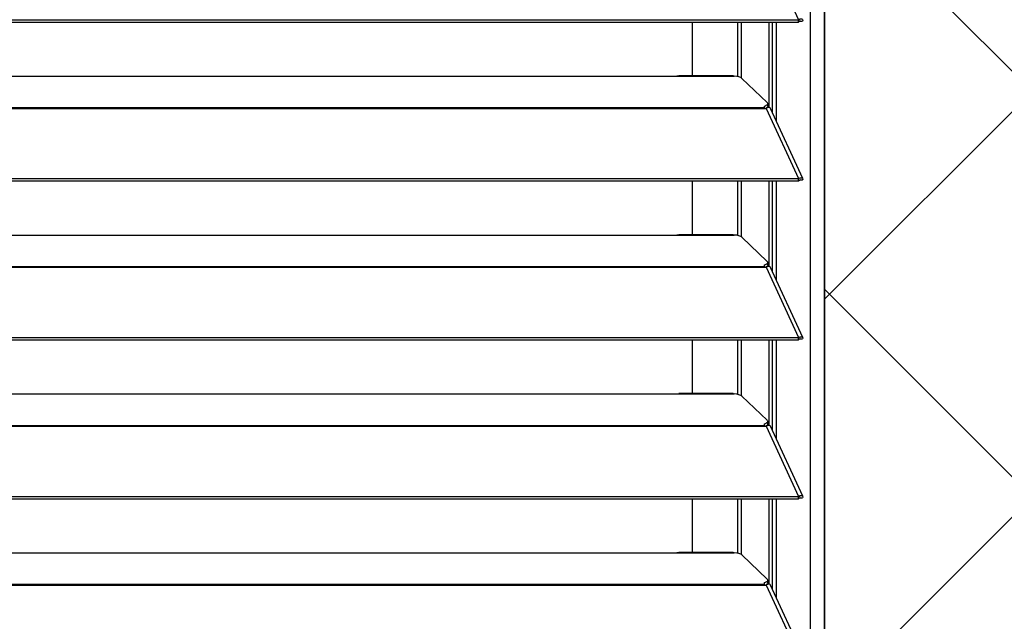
# Model space of a CAD drawing. Header units: millimetres. Extents: x 0 to 39025, y -31299 to 8400.
# Tile 125 of 256: x 16349 to 16622, y -24332 to -24166. Entities that reach past the tile are written whole.
import ezdxf

# ---------------------------------------------------------------- set-up
doc = ezdxf.new("R2010")
doc.units = ezdxf.units.MM
for name, color, linetype in [('ODMIKI funkcionalni', 253, 'Continuous'), ('ODMIKI varnostni', 252, 'Continuous'), ('SREDNJICE_IN_TOCKE', 252, 'Continuous')]:
    doc.layers.add(name, color=color, linetype=linetype)

# ---------------------------------------------------------------- blocks, each defined once
blk = doc.blocks.new('*U59')
at = {"lineweight": 25}
for points in [[(1146.1, 17.6), (1146.1, 17.6), (1146.1, 1243.27), (1146.1, 1243.27)], [(1150, 17.6), (1150, 17.6), (1150, 1242.58), (1150, 1242.58)], [(1133.89, 1140.18), (1133.89, 1140.18), (1142.81, 1120.75), (1142.81, 1120.75)], [(7.21, 1120.75), (7.21, 1120.75), (1142.79, 1120.75), (1142.79, 1120.75)], [(7.21, 1120.1), (7.21, 1120.1), (1142.79, 1120.1), (1142.79, 1120.1)], [(1113.49, 1105.21), (1113.49, 1105.21), (1113.49, 1120.1), (1113.49, 1120.1)], [(1126.04, 1104.98), (1126.04, 1104.98), (1126.04, 1120.1), (1126.04, 1120.1)], [(1126.99, 1104.63), (1126.99, 1104.63), (1126.99, 1120.1), (1126.99, 1120.1)], [(1134.67, 1096.4), (1134.67, 1096.4), (1134.67, 1120.1), (1134.67, 1120.1)], [(1135.61, 1094.97), (1135.61, 1094.97), (1135.61, 1120.1), (1135.61, 1120.1)], [(1136.71, 1092.59), (1136.71, 1092.59), (1136.71, 1120.1), (1136.71, 1120.1)], [(1142.81, 1120.75), (1142.81, 1120.75), (1142.79, 1120.75), (1142.79, 1120.75)], [(1142.79, 1120.1), (1142.79, 1120.1), (1142.79, 1120.75), (1142.79, 1120.75)], [(1142.81, 1120.1), (1142.81, 1120.1), (1142.79, 1120.1), (1142.79, 1120.1)], [(1142.81, 1120.1), (1142.81, 1120.1), (1142.81, 1120.75), (1142.81, 1120.75)], [(1143.19, 1120.41), (1143.19, 1120.41), (1143.13, 1120.38), (1143.13, 1120.38)], [(1143.13, 1120.38), (1143.13, 1120.38), (1143.89, 1120.38), (1143.89, 1120.38)], [(840, 1105.13), (840, 1105.13), (1108, 1105.13), (1108, 1105.13)], [(1108, 1105.13), (1108, 1105.13), (1125, 1105.13), (1125, 1105.13)], [(1124.76, 1105.21), (1124.76, 1105.21), (1109.66, 1105.21), (1109.66, 1105.21)], [(1127.16, 1104.51), (1127.16, 1104.51), (1134.16, 1097.83), (1134.16, 1097.83)], [(16.21, 1096.42), (16.21, 1096.42), (1133.33, 1096.42), (1133.33, 1096.42)], [(16.21, 1096.2), (16.21, 1096.2), (1133.33, 1096.2), (1133.33, 1096.2)], [(1133.33, 1096.86), (1133.33, 1096.86), (1133.33, 1096.42), (1133.33, 1096.42)], [(1133.33, 1096.2), (1133.33, 1096.2), (1133.89, 1096.2), (1133.89, 1096.2)], [(1133.81, 1096.2), (1133.81, 1096.2), (1133.77, 1096.25), (1133.77, 1096.25)], [(1133.89, 1096.2), (1133.89, 1096.2), (1142.81, 1076.78), (1142.81, 1076.78)], [(1133.89, 1096.2), (1133.89, 1096.2), (1133.89, 1096.2), (1133.89, 1096.2)], [(1133.89, 1096.2), (1133.89, 1096.2), (1133.89, 1096.2), (1133.89, 1096.2)], [(1134.39, 1096.37), (1134.39, 1096.37), (1134.22, 1096.55), (1134.22, 1096.55)], [(1134.3, 1096.78), (1134.3, 1096.78), (1134.3, 1097.54), (1134.3, 1097.54)], [(1143.96, 1076.8), (1143.96, 1076.8), (1135.06, 1096.19), (1135.06, 1096.19)], [(7.21, 1076.77), (7.21, 1076.77), (1142.79, 1076.77), (1142.79, 1076.77)], [(7.21, 1076.12), (7.21, 1076.12), (1142.79, 1076.12), (1142.79, 1076.12)], [(1113.49, 1061.24), (1113.49, 1061.24), (1113.49, 1076.12), (1113.49, 1076.12)], [(1126.04, 1061.01), (1126.04, 1061.01), (1126.04, 1076.12), (1126.04, 1076.12)], [(1126.99, 1060.65), (1126.99, 1060.65), (1126.99, 1076.12), (1126.99, 1076.12)], [(1134.67, 1052.43), (1134.67, 1052.43), (1134.67, 1076.12), (1134.67, 1076.12)], [(1135.61, 1051), (1135.61, 1051), (1135.61, 1076.12), (1135.61, 1076.12)], [(1136.71, 1048.61), (1136.71, 1048.61), (1136.71, 1076.12), (1136.71, 1076.12)], [(1142.81, 1076.78), (1142.81, 1076.78), (1142.79, 1076.77), (1142.79, 1076.77)], [(1142.79, 1076.12), (1142.79, 1076.12), (1142.79, 1076.77), (1142.79, 1076.77)], [(1142.81, 1076.12), (1142.81, 1076.12), (1142.79, 1076.12), (1142.79, 1076.12)], [(1142.81, 1076.12), (1142.81, 1076.12), (1142.81, 1076.78), (1142.81, 1076.78)], [(1143.19, 1076.43), (1143.19, 1076.43), (1143.13, 1076.41), (1143.13, 1076.41)], [(1143.13, 1076.41), (1143.13, 1076.41), (1143.89, 1076.4), (1143.89, 1076.4)], [(840, 1061.16), (840, 1061.16), (1108, 1061.16), (1108, 1061.16)], [(1108, 1061.16), (1108, 1061.16), (1125, 1061.16), (1125, 1061.16)], [(1124.76, 1061.24), (1124.76, 1061.24), (1109.66, 1061.24), (1109.66, 1061.24)], [(1127.16, 1060.54), (1127.16, 1060.54), (1134.16, 1053.86), (1134.16, 1053.86)], [(16.21, 1052.45), (16.21, 1052.45), (1133.33, 1052.45), (1133.33, 1052.45)], [(16.21, 1052.23), (16.21, 1052.23), (1133.33, 1052.23), (1133.33, 1052.23)], [(1133.33, 1052.88), (1133.33, 1052.88), (1133.33, 1052.45), (1133.33, 1052.45)], [(1133.33, 1052.23), (1133.33, 1052.23), (1133.89, 1052.23), (1133.89, 1052.23)], [(1133.81, 1052.23), (1133.81, 1052.23), (1133.77, 1052.27), (1133.77, 1052.27)], [(1133.89, 1052.24), (1133.89, 1052.24), (1133.89, 1052.23), (1133.89, 1052.23)], [(1133.89, 1052.23), (1133.89, 1052.23), (1133.89, 1052.24), (1133.89, 1052.24)], [(1133.89, 1052.23), (1133.89, 1052.23), (1142.81, 1032.8), (1142.81, 1032.8)], [(1134.39, 1052.4), (1134.39, 1052.4), (1134.22, 1052.58), (1134.22, 1052.58)], [(1134.3, 1052.8), (1134.3, 1052.8), (1134.3, 1053.57), (1134.3, 1053.57)], [(1143.96, 1032.83), (1143.96, 1032.83), (1135.06, 1052.21), (1135.06, 1052.21)], [(7.21, 1032.8), (7.21, 1032.8), (1142.79, 1032.8), (1142.79, 1032.8)], [(1142.81, 1032.8), (1142.81, 1032.8), (1142.79, 1032.8), (1142.79, 1032.8)], [(1142.79, 1032.14), (1142.79, 1032.14), (1142.79, 1032.8), (1142.79, 1032.8)], [(1142.81, 1032.15), (1142.81, 1032.15), (1142.81, 1032.8), (1142.81, 1032.8)], [(1143.19, 1032.46), (1143.19, 1032.46), (1143.13, 1032.44), (1143.13, 1032.44)], [(1143.13, 1032.44), (1143.13, 1032.44), (1143.89, 1032.43), (1143.89, 1032.43)], [(7.21, 1032.14), (7.21, 1032.14), (1142.79, 1032.14), (1142.79, 1032.14)], [(1113.49, 1017.27), (1113.49, 1017.27), (1113.49, 1032.14), (1113.49, 1032.14)], [(1126.04, 1017.03), (1126.04, 1017.03), (1126.04, 1032.14), (1126.04, 1032.14)], [(1126.99, 1016.68), (1126.99, 1016.68), (1126.99, 1032.14), (1126.99, 1032.14)], [(1134.67, 1008.46), (1134.67, 1008.46), (1134.67, 1032.14), (1134.67, 1032.14)], [(1135.61, 1007.03), (1135.61, 1007.03), (1135.61, 1032.14), (1135.61, 1032.14)], [(1136.71, 1004.64), (1136.71, 1004.64), (1136.71, 1032.14), (1136.71, 1032.14)], [(1142.81, 1032.15), (1142.81, 1032.15), (1142.79, 1032.14), (1142.79, 1032.14)], [(840, 1017.19), (840, 1017.19), (1108, 1017.19), (1108, 1017.19)], [(1108, 1017.19), (1108, 1017.19), (1125, 1017.19), (1125, 1017.19)], [(1124.76, 1017.27), (1124.76, 1017.27), (1109.66, 1017.27), (1109.66, 1017.27)], [(1127.16, 1016.56), (1127.16, 1016.56), (1134.16, 1009.88), (1134.16, 1009.88)], [(16.21, 1008.47), (16.21, 1008.47), (1133.33, 1008.47), (1133.33, 1008.47)], [(16.21, 1008.25), (16.21, 1008.25), (1133.33, 1008.25), (1133.33, 1008.25)], [(1133.33, 1008.91), (1133.33, 1008.91), (1133.33, 1008.47), (1133.33, 1008.47)], [(1133.33, 1008.25), (1133.33, 1008.25), (1133.89, 1008.25), (1133.89, 1008.25)], [(1133.81, 1008.25), (1133.81, 1008.25), (1133.77, 1008.3), (1133.77, 1008.3)], [(1133.89, 1008.26), (1133.89, 1008.26), (1133.89, 1008.25), (1133.89, 1008.25)], [(1133.89, 1008.25), (1133.89, 1008.25), (1133.89, 1008.26), (1133.89, 1008.26)], [(1133.89, 1008.25), (1133.89, 1008.25), (1142.81, 988.83), (1142.81, 988.83)], [(1134.39, 1008.43), (1134.39, 1008.43), (1134.22, 1008.6), (1134.22, 1008.6)], [(1134.3, 1008.83), (1134.3, 1008.83), (1134.3, 1009.59), (1134.3, 1009.59)], [(1143.96, 988.85), (1143.96, 988.85), (1135.06, 1008.24), (1135.06, 1008.24)], [(7.21, 988.83), (7.21, 988.83), (1142.79, 988.83), (1142.79, 988.83)], [(1142.81, 988.83), (1142.81, 988.83), (1142.79, 988.83), (1142.79, 988.83)], [(1142.79, 988.17), (1142.79, 988.17), (1142.79, 988.83), (1142.79, 988.83)], [(1142.81, 988.18), (1142.81, 988.18), (1142.81, 988.83), (1142.81, 988.83)], [(7.21, 988.17), (7.21, 988.17), (1142.79, 988.17), (1142.79, 988.17)], [(1113.49, 973.29), (1113.49, 973.29), (1113.49, 988.17), (1113.49, 988.17)], [(1126.04, 973.06), (1126.04, 973.06), (1126.04, 988.17), (1126.04, 988.17)], [(1126.99, 972.71), (1126.99, 972.71), (1126.99, 988.17), (1126.99, 988.17)], [(1134.67, 964.48), (1134.67, 964.48), (1134.67, 988.17), (1134.67, 988.17)], [(1135.61, 963.05), (1135.61, 963.05), (1135.61, 988.17), (1135.61, 988.17)], [(1136.71, 960.66), (1136.71, 960.66), (1136.71, 988.17), (1136.71, 988.17)], [(1142.81, 988.18), (1142.81, 988.18), (1142.79, 988.17), (1142.79, 988.17)], [(1143.19, 988.48), (1143.19, 988.48), (1143.13, 988.46), (1143.13, 988.46)], [(1143.13, 988.46), (1143.13, 988.46), (1143.89, 988.46), (1143.89, 988.46)], [(840, 973.21), (840, 973.21), (1108, 973.21), (1108, 973.21)], [(1108, 973.21), (1108, 973.21), (1125, 973.21), (1125, 973.21)], [(1124.76, 973.29), (1124.76, 973.29), (1109.66, 973.29), (1109.66, 973.29)], [(1127.16, 972.6), (1127.16, 972.6), (1134.16, 965.91), (1134.16, 965.91)], [(16.21, 964.5), (16.21, 964.5), (1133.33, 964.5), (1133.33, 964.5)], [(16.21, 964.28), (16.21, 964.28), (1133.33, 964.28), (1133.33, 964.28)], [(1133.33, 964.94), (1133.33, 964.94), (1133.33, 964.5), (1133.33, 964.5)], [(1133.33, 964.28), (1133.33, 964.28), (1133.89, 964.28), (1133.89, 964.28)], [(1133.81, 964.28), (1133.81, 964.28), (1133.77, 964.33), (1133.77, 964.33)], [(1133.89, 964.28), (1133.89, 964.28), (1142.81, 944.85), (1142.81, 944.85)], [(1133.89, 964.28), (1133.89, 964.28), (1133.89, 964.28), (1133.89, 964.28)], [(1133.89, 964.28), (1133.89, 964.28), (1133.89, 964.28), (1133.89, 964.28)], [(1134.39, 964.46), (1134.39, 964.46), (1134.22, 964.63), (1134.22, 964.63)], [(1134.3, 964.86), (1134.3, 964.86), (1134.3, 965.62), (1134.3, 965.62)], [(1143.96, 944.87), (1143.96, 944.87), (1135.06, 964.26), (1135.06, 964.26)]]:
    blk.add_open_spline(points, degree=3, dxfattribs=at)
for points, knots in [([(1142.81, 1120.75), (1142.81, 1120.75), (1143.3, 1120.95), (1143.3, 1120.95), (1143.3, 1120.95), (1143.71, 1120.96), (1143.71, 1120.96), (1143.71, 1120.96), (1143.95, 1120.8), (1143.95, 1120.8), (1143.95, 1120.8), (1143.97, 1120.53), (1143.97, 1120.53), (1143.97, 1120.53), (1143.89, 1120.38), (1143.89, 1120.38)], [0, 0, 0, 0, 1, 1, 1, 2, 2, 2, 3, 3, 3, 4, 4, 4, 5, 5, 5, 5]), ([(1142.81, 1120.1), (1142.81, 1120.1), (1143.06, 1120.35), (1143.06, 1120.35), (1143.06, 1120.35), (1143.22, 1120.44), (1143.22, 1120.44), (1143.22, 1120.44), (1143.21, 1120.43), (1143.21, 1120.43)], [0, 0, 0, 0, 1, 1, 1, 2, 2, 2, 3, 3, 3, 3]), ([(1108, 1105.13), (1108, 1105.13), (1109.12, 1105.19), (1109.12, 1105.19), (1109.12, 1105.19), (1109.66, 1105.19), (1109.66, 1105.19)], [0, 0, 0, 0, 1, 1, 1, 2, 2, 2, 2]), ([(1124.76, 1105.19), (1124.76, 1105.19), (1124.88, 1105.2), (1124.88, 1105.2), (1124.88, 1105.2), (1124.96, 1105.16), (1124.96, 1105.16), (1124.96, 1105.16), (1125, 1105.13), (1125, 1105.13)], [0, 0, 0, 0, 1, 1, 1, 2, 2, 2, 3, 3, 3, 3]), ([(1127.16, 1104.51), (1127.16, 1104.51), (1126.84, 1104.73), (1126.84, 1104.73), (1126.84, 1104.73), (1126.34, 1104.91), (1126.34, 1104.91), (1126.34, 1104.91), (1125.71, 1105.05), (1125.71, 1105.05), (1125.71, 1105.05), (1125, 1105.13), (1125, 1105.13)], [0, 0, 0, 0, 1, 1, 1, 2, 2, 2, 3, 3, 3, 4, 4, 4, 4]), ([(1133.33, 1096.86), (1133.33, 1096.86), (1133.63, 1096.96), (1133.63, 1096.96), (1133.63, 1096.96), (1133.88, 1097.06), (1133.88, 1097.06), (1133.88, 1097.06), (1134.07, 1097.18), (1134.07, 1097.18), (1134.07, 1097.18), (1134.21, 1097.3), (1134.21, 1097.3), (1134.21, 1097.3), (1134.29, 1097.44), (1134.29, 1097.44), (1134.29, 1097.44), (1134.3, 1097.57), (1134.3, 1097.57), (1134.3, 1097.57), (1134.26, 1097.7), (1134.26, 1097.7), (1134.26, 1097.7), (1134.16, 1097.83), (1134.16, 1097.83)], [0, 0, 0, 0, 1, 1, 1, 2, 2, 2, 3, 3, 3, 4, 4, 4, 5, 5, 5, 6, 6, 6, 7, 7, 7, 8, 8, 8, 8]), ([(1133.33, 1096.42), (1133.33, 1096.42), (1133.33, 1096.4), (1133.33, 1096.4), (1133.33, 1096.4), (1133.33, 1096.38), (1133.33, 1096.38), (1133.33, 1096.38), (1133.33, 1096.36), (1133.33, 1096.36), (1133.33, 1096.36), (1133.33, 1096.33), (1133.33, 1096.33), (1133.33, 1096.33), (1133.33, 1096.3), (1133.33, 1096.3), (1133.33, 1096.3), (1133.33, 1096.27), (1133.33, 1096.27), (1133.33, 1096.27), (1133.33, 1096.24), (1133.33, 1096.24), (1133.33, 1096.24), (1133.33, 1096.2), (1133.33, 1096.2)], [0, 0, 0, 0, 1, 1, 1, 2, 2, 2, 3, 3, 3, 4, 4, 4, 5, 5, 5, 6, 6, 6, 7, 7, 7, 8, 8, 8, 8]), ([(1134.3, 1096.78), (1134.3, 1096.78), (1134.29, 1096.67), (1134.29, 1096.67), (1134.29, 1096.67), (1134.21, 1096.54), (1134.21, 1096.54), (1134.21, 1096.54), (1134.07, 1096.42), (1134.07, 1096.42), (1134.07, 1096.42), (1133.88, 1096.3), (1133.88, 1096.3), (1133.88, 1096.3), (1133.67, 1096.2), (1133.67, 1096.2)], [0, 0, 0, 0, 1, 1, 1, 2, 2, 2, 3, 3, 3, 4, 4, 4, 5, 5, 5, 5]), ([(1135.04, 1096.18), (1135.04, 1096.18), (1134.95, 1096.32), (1134.95, 1096.32), (1134.95, 1096.32), (1134.62, 1096.42), (1134.62, 1096.42), (1134.62, 1096.42), (1134.17, 1096.33), (1134.17, 1096.33), (1134.17, 1096.33), (1133.89, 1096.2), (1133.89, 1096.2)], [0, 0, 0, 0, 1, 1, 1, 2, 2, 2, 3, 3, 3, 4, 4, 4, 4]), ([(1142.81, 1076.78), (1142.81, 1076.78), (1143.3, 1076.98), (1143.3, 1076.98), (1143.3, 1076.98), (1143.71, 1076.99), (1143.71, 1076.99), (1143.71, 1076.99), (1143.95, 1076.82), (1143.95, 1076.82), (1143.95, 1076.82), (1143.97, 1076.55), (1143.97, 1076.55), (1143.97, 1076.55), (1143.89, 1076.4), (1143.89, 1076.4)], [0, 0, 0, 0, 1, 1, 1, 2, 2, 2, 3, 3, 3, 4, 4, 4, 5, 5, 5, 5]), ([(1142.81, 1076.12), (1142.81, 1076.12), (1143.06, 1076.38), (1143.06, 1076.38), (1143.06, 1076.38), (1143.22, 1076.46), (1143.22, 1076.46), (1143.22, 1076.46), (1143.21, 1076.45), (1143.21, 1076.45)], [0, 0, 0, 0, 1, 1, 1, 2, 2, 2, 3, 3, 3, 3]), ([(1108, 1061.16), (1108, 1061.16), (1109.12, 1061.21), (1109.12, 1061.21), (1109.12, 1061.21), (1109.66, 1061.21), (1109.66, 1061.21)], [0, 0, 0, 0, 1, 1, 1, 2, 2, 2, 2]), ([(1124.76, 1061.21), (1124.76, 1061.21), (1124.88, 1061.22), (1124.88, 1061.22), (1124.88, 1061.22), (1124.96, 1061.18), (1124.96, 1061.18), (1124.96, 1061.18), (1125, 1061.16), (1125, 1061.16)], [0, 0, 0, 0, 1, 1, 1, 2, 2, 2, 3, 3, 3, 3]), ([(1127.16, 1060.54), (1127.16, 1060.54), (1126.84, 1060.76), (1126.84, 1060.76), (1126.84, 1060.76), (1126.34, 1060.94), (1126.34, 1060.94), (1126.34, 1060.94), (1125.71, 1061.08), (1125.71, 1061.08), (1125.71, 1061.08), (1125, 1061.16), (1125, 1061.16)], [0, 0, 0, 0, 1, 1, 1, 2, 2, 2, 3, 3, 3, 4, 4, 4, 4]), ([(1133.33, 1052.88), (1133.33, 1052.88), (1133.63, 1052.98), (1133.63, 1052.98), (1133.63, 1052.98), (1133.88, 1053.09), (1133.88, 1053.09), (1133.88, 1053.09), (1134.07, 1053.21), (1134.07, 1053.21), (1134.07, 1053.21), (1134.21, 1053.33), (1134.21, 1053.33), (1134.21, 1053.33), (1134.29, 1053.46), (1134.29, 1053.46), (1134.29, 1053.46), (1134.3, 1053.6), (1134.3, 1053.6), (1134.3, 1053.6), (1134.26, 1053.72), (1134.26, 1053.72), (1134.26, 1053.72), (1134.16, 1053.86), (1134.16, 1053.86)], [0, 0, 0, 0, 1, 1, 1, 2, 2, 2, 3, 3, 3, 4, 4, 4, 5, 5, 5, 6, 6, 6, 7, 7, 7, 8, 8, 8, 8]), ([(1133.33, 1052.45), (1133.33, 1052.45), (1133.33, 1052.43), (1133.33, 1052.43), (1133.33, 1052.43), (1133.33, 1052.41), (1133.33, 1052.41), (1133.33, 1052.41), (1133.33, 1052.38), (1133.33, 1052.38), (1133.33, 1052.38), (1133.33, 1052.36), (1133.33, 1052.36), (1133.33, 1052.36), (1133.33, 1052.33), (1133.33, 1052.33), (1133.33, 1052.33), (1133.33, 1052.3), (1133.33, 1052.3), (1133.33, 1052.3), (1133.33, 1052.26), (1133.33, 1052.26), (1133.33, 1052.26), (1133.33, 1052.23), (1133.33, 1052.23)], [0, 0, 0, 0, 1, 1, 1, 2, 2, 2, 3, 3, 3, 4, 4, 4, 5, 5, 5, 6, 6, 6, 7, 7, 7, 8, 8, 8, 8]), ([(1134.3, 1052.8), (1134.3, 1052.8), (1134.29, 1052.7), (1134.29, 1052.7), (1134.29, 1052.7), (1134.21, 1052.57), (1134.21, 1052.57), (1134.21, 1052.57), (1134.07, 1052.44), (1134.07, 1052.44), (1134.07, 1052.44), (1133.88, 1052.32), (1133.88, 1052.32), (1133.88, 1052.32), (1133.67, 1052.23), (1133.67, 1052.23)], [0, 0, 0, 0, 1, 1, 1, 2, 2, 2, 3, 3, 3, 4, 4, 4, 5, 5, 5, 5]), ([(1135.04, 1052.2), (1135.04, 1052.2), (1134.95, 1052.34), (1134.95, 1052.34), (1134.95, 1052.34), (1134.62, 1052.44), (1134.62, 1052.44), (1134.62, 1052.44), (1134.17, 1052.36), (1134.17, 1052.36), (1134.17, 1052.36), (1133.89, 1052.24), (1133.89, 1052.24)], [0, 0, 0, 0, 1, 1, 1, 2, 2, 2, 3, 3, 3, 4, 4, 4, 4]), ([(1142.81, 1032.8), (1142.81, 1032.8), (1143.3, 1033.01), (1143.3, 1033.01), (1143.3, 1033.01), (1143.71, 1033.01), (1143.71, 1033.01), (1143.71, 1033.01), (1143.95, 1032.85), (1143.95, 1032.85), (1143.95, 1032.85), (1143.97, 1032.58), (1143.97, 1032.58), (1143.97, 1032.58), (1143.89, 1032.43), (1143.89, 1032.43)], [0, 0, 0, 0, 1, 1, 1, 2, 2, 2, 3, 3, 3, 4, 4, 4, 5, 5, 5, 5]), ([(1142.81, 1032.15), (1142.81, 1032.15), (1143.06, 1032.4), (1143.06, 1032.4), (1143.06, 1032.4), (1143.22, 1032.49), (1143.22, 1032.49), (1143.22, 1032.49), (1143.21, 1032.48), (1143.21, 1032.48)], [0, 0, 0, 0, 1, 1, 1, 2, 2, 2, 3, 3, 3, 3]), ([(1108, 1017.19), (1108, 1017.19), (1109.12, 1017.24), (1109.12, 1017.24), (1109.12, 1017.24), (1109.66, 1017.25), (1109.66, 1017.25)], [0, 0, 0, 0, 1, 1, 1, 2, 2, 2, 2]), ([(1124.76, 1017.24), (1124.76, 1017.24), (1124.88, 1017.25), (1124.88, 1017.25), (1124.88, 1017.25), (1124.96, 1017.21), (1124.96, 1017.21), (1124.96, 1017.21), (1125, 1017.19), (1125, 1017.19)], [0, 0, 0, 0, 1, 1, 1, 2, 2, 2, 3, 3, 3, 3]), ([(1127.16, 1016.56), (1127.16, 1016.56), (1126.84, 1016.78), (1126.84, 1016.78), (1126.84, 1016.78), (1126.34, 1016.96), (1126.34, 1016.96), (1126.34, 1016.96), (1125.71, 1017.1), (1125.71, 1017.1), (1125.71, 1017.1), (1125, 1017.19), (1125, 1017.19)], [0, 0, 0, 0, 1, 1, 1, 2, 2, 2, 3, 3, 3, 4, 4, 4, 4]), ([(1133.33, 1008.91), (1133.33, 1008.91), (1133.63, 1009), (1133.63, 1009), (1133.63, 1009), (1133.88, 1009.11), (1133.88, 1009.11), (1133.88, 1009.11), (1134.07, 1009.23), (1134.07, 1009.23), (1134.07, 1009.23), (1134.21, 1009.36), (1134.21, 1009.36), (1134.21, 1009.36), (1134.29, 1009.49), (1134.29, 1009.49), (1134.29, 1009.49), (1134.3, 1009.62), (1134.3, 1009.62), (1134.3, 1009.62), (1134.26, 1009.76), (1134.26, 1009.76), (1134.26, 1009.76), (1134.16, 1009.88), (1134.16, 1009.88)], [0, 0, 0, 0, 1, 1, 1, 2, 2, 2, 3, 3, 3, 4, 4, 4, 5, 5, 5, 6, 6, 6, 7, 7, 7, 8, 8, 8, 8]), ([(1133.33, 1008.47), (1133.33, 1008.47), (1133.33, 1008.46), (1133.33, 1008.46), (1133.33, 1008.46), (1133.33, 1008.43), (1133.33, 1008.43), (1133.33, 1008.43), (1133.33, 1008.41), (1133.33, 1008.41), (1133.33, 1008.41), (1133.33, 1008.38), (1133.33, 1008.38), (1133.33, 1008.38), (1133.33, 1008.35), (1133.33, 1008.35), (1133.33, 1008.35), (1133.33, 1008.32), (1133.33, 1008.32), (1133.33, 1008.32), (1133.33, 1008.29), (1133.33, 1008.29), (1133.33, 1008.29), (1133.33, 1008.25), (1133.33, 1008.25)], [0, 0, 0, 0, 1, 1, 1, 2, 2, 2, 3, 3, 3, 4, 4, 4, 5, 5, 5, 6, 6, 6, 7, 7, 7, 8, 8, 8, 8]), ([(1134.3, 1008.83), (1134.3, 1008.83), (1134.29, 1008.72), (1134.29, 1008.72), (1134.29, 1008.72), (1134.21, 1008.59), (1134.21, 1008.59), (1134.21, 1008.59), (1134.07, 1008.47), (1134.07, 1008.47), (1134.07, 1008.47), (1133.88, 1008.35), (1133.88, 1008.35), (1133.88, 1008.35), (1133.67, 1008.25), (1133.67, 1008.25)], [0, 0, 0, 0, 1, 1, 1, 2, 2, 2, 3, 3, 3, 4, 4, 4, 5, 5, 5, 5]), ([(1135.04, 1008.22), (1135.04, 1008.22), (1134.95, 1008.37), (1134.95, 1008.37), (1134.95, 1008.37), (1134.62, 1008.47), (1134.62, 1008.47), (1134.62, 1008.47), (1134.17, 1008.39), (1134.17, 1008.39), (1134.17, 1008.39), (1133.89, 1008.26), (1133.89, 1008.26)], [0, 0, 0, 0, 1, 1, 1, 2, 2, 2, 3, 3, 3, 4, 4, 4, 4]), ([(1142.81, 988.83), (1142.81, 988.83), (1143.3, 989.03), (1143.3, 989.03), (1143.3, 989.03), (1143.71, 989.04), (1143.71, 989.04), (1143.71, 989.04), (1143.95, 988.88), (1143.95, 988.88), (1143.95, 988.88), (1143.97, 988.6), (1143.97, 988.6), (1143.97, 988.6), (1143.89, 988.46), (1143.89, 988.46)], [0, 0, 0, 0, 1, 1, 1, 2, 2, 2, 3, 3, 3, 4, 4, 4, 5, 5, 5, 5]), ([(1142.81, 988.18), (1142.81, 988.18), (1143.06, 988.43), (1143.06, 988.43), (1143.06, 988.43), (1143.22, 988.52), (1143.22, 988.52), (1143.22, 988.52), (1143.21, 988.5), (1143.21, 988.5)], [0, 0, 0, 0, 1, 1, 1, 2, 2, 2, 3, 3, 3, 3]), ([(1108, 973.21), (1108, 973.21), (1109.12, 973.26), (1109.12, 973.26), (1109.12, 973.26), (1109.66, 973.27), (1109.66, 973.27)], [0, 0, 0, 0, 1, 1, 1, 2, 2, 2, 2]), ([(1124.76, 973.27), (1124.76, 973.27), (1124.88, 973.27), (1124.88, 973.27), (1124.88, 973.27), (1124.96, 973.23), (1124.96, 973.23), (1124.96, 973.23), (1125, 973.21), (1125, 973.21)], [0, 0, 0, 0, 1, 1, 1, 2, 2, 2, 3, 3, 3, 3]), ([(1127.16, 972.6), (1127.16, 972.6), (1126.84, 972.81), (1126.84, 972.81), (1126.84, 972.81), (1126.34, 972.99), (1126.34, 972.99), (1126.34, 972.99), (1125.71, 973.13), (1125.71, 973.13), (1125.71, 973.13), (1125, 973.21), (1125, 973.21)], [0, 0, 0, 0, 1, 1, 1, 2, 2, 2, 3, 3, 3, 4, 4, 4, 4]), ([(1133.33, 964.94), (1133.33, 964.94), (1133.63, 965.03), (1133.63, 965.03), (1133.63, 965.03), (1133.88, 965.14), (1133.88, 965.14), (1133.88, 965.14), (1134.07, 965.26), (1134.07, 965.26), (1134.07, 965.26), (1134.21, 965.38), (1134.21, 965.38), (1134.21, 965.38), (1134.29, 965.51), (1134.29, 965.51), (1134.29, 965.51), (1134.3, 965.65), (1134.3, 965.65), (1134.3, 965.65), (1134.26, 965.78), (1134.26, 965.78), (1134.26, 965.78), (1134.16, 965.91), (1134.16, 965.91)], [0, 0, 0, 0, 1, 1, 1, 2, 2, 2, 3, 3, 3, 4, 4, 4, 5, 5, 5, 6, 6, 6, 7, 7, 7, 8, 8, 8, 8]), ([(1133.33, 964.5), (1133.33, 964.5), (1133.33, 964.48), (1133.33, 964.48), (1133.33, 964.48), (1133.33, 964.46), (1133.33, 964.46), (1133.33, 964.46), (1133.33, 964.43), (1133.33, 964.43), (1133.33, 964.43), (1133.33, 964.41), (1133.33, 964.41), (1133.33, 964.41), (1133.33, 964.38), (1133.33, 964.38), (1133.33, 964.38), (1133.33, 964.35), (1133.33, 964.35), (1133.33, 964.35), (1133.33, 964.32), (1133.33, 964.32), (1133.33, 964.32), (1133.33, 964.28), (1133.33, 964.28)], [0, 0, 0, 0, 1, 1, 1, 2, 2, 2, 3, 3, 3, 4, 4, 4, 5, 5, 5, 6, 6, 6, 7, 7, 7, 8, 8, 8, 8]), ([(1134.3, 964.86), (1134.3, 964.86), (1134.29, 964.75), (1134.29, 964.75), (1134.29, 964.75), (1134.21, 964.62), (1134.21, 964.62), (1134.21, 964.62), (1134.07, 964.49), (1134.07, 964.49), (1134.07, 964.49), (1133.88, 964.38), (1133.88, 964.38), (1133.88, 964.38), (1133.67, 964.28), (1133.67, 964.28)], [0, 0, 0, 0, 1, 1, 1, 2, 2, 2, 3, 3, 3, 4, 4, 4, 5, 5, 5, 5]), ([(1135.04, 964.26), (1135.04, 964.26), (1134.95, 964.4), (1134.95, 964.4), (1134.95, 964.4), (1134.62, 964.5), (1134.62, 964.5), (1134.62, 964.5), (1134.17, 964.41), (1134.17, 964.41), (1134.17, 964.41), (1133.89, 964.28), (1133.89, 964.28)], [0, 0, 0, 0, 1, 1, 1, 2, 2, 2, 3, 3, 3, 4, 4, 4, 4])]:
    blk.add_open_spline(points, degree=3, knots=knots, dxfattribs=at)

msp = doc.modelspace()

# ---------------------------------------------------------------- hatches: boundary and pattern name
at = {"layer": 'ODMIKI funkcionalni'}
h = msp.add_hatch(dxfattribs=at)
h.set_pattern_fill('ANSI31', color=256, scale=25)
h.set_pattern_definition([(45, (-1299.93, -34369.42), (-56.1266, 56.1266), [])])
h.paths.add_polyline_path([(15421.96, -25286.44), (15421.96, -24030.86), (16571.96, -24030.86), (16571.96, -25286.44), (17171.96, -25286.44), (17171.96, -23530.86), (15121.96, -23530.86), (15121.96, -25286.44)])
at = {"layer": 'ODMIKI varnostni'}
h = msp.add_hatch(dxfattribs=at)
h.set_pattern_fill('ANSI31', color=256, scale=25, angle=90)
h.set_pattern_definition([(135, (11728.22, -33540.58), (-56.1266, -56.1266), [])])
h.paths.add_polyline_path([(16571.96, -25286.44), (16571.96, -24043.47), (17571.96, -25286.44)])
at = {"layer": 'SREDNJICE_IN_TOCKE'}
h = msp.add_hatch(color=256, dxfattribs=at)
h.dxf.hatch_style = 1
edge = h.paths.add_edge_path()
edge.add_line((17875.2, -23142.87), (15121.98, -23142.87))
edge.add_line((15121.98, -23142.87), (15121.98, -24030.86))
edge.add_line((15121.98, -24030.86), (15421.96, -24030.86))
edge.add_spline(control_points=[(15423.01, -24030.85), (15423.01, -24030.85), (15709.98, -24030.85), (15996.96, -24030.85)], knot_values=[0.5, 0.5, 0.5, 0.5, 1, 1, 1, 1], degree=3, periodic=0)
edge.add_spline(control_points=[(15423.01, -24030.87), (15423.01, -24030.87), (15423.01, -24030.85), (15423.01, -24030.85)], knot_values=[0.00001, 0.00001, 0.00001, 0.00001, 0.99999, 0.99999, 0.99999, 0.99999], degree=3, periodic=0)
edge.add_spline(control_points=[(15423.01, -24030.85), (15423.01, -24030.85), (15709.98, -24030.85), (15996.96, -24030.85)], knot_values=[0.5, 0.5, 0.5, 0.5, 1, 1, 1, 1], degree=3, periodic=0)
edge.add_spline(control_points=[(15996.96, -24030.85), (16283.93, -24030.85), (16570.91, -24030.85), (16570.91, -24030.85)], knot_values=[0, 0, 0, 0, 0.5, 0.5, 0.5, 0.5], degree=3, periodic=0)
edge.add_spline(control_points=[(16571.96, -24031.93), (16571.96, -24031.93), (16571.96, -24033.87), (16571.96, -24035.81)], knot_values=[0.5, 0.5, 0.5, 0.5, 1, 1, 1, 1], degree=3, periodic=0)
edge.add_spline(control_points=[(16571.96, -24035.81), (16571.96, -24037.75), (16571.96, -24039.69), (16571.96, -24039.69)], knot_values=[0, 0, 0, 0, 0.5, 0.5, 0.5, 0.5], degree=3, periodic=0)
edge.add_line((16571.96, -24043.47), (17571.96, -25286.44))
edge.add_line((17571.96, -25286.44), (17875.2, -25286.44))
edge.add_line((17875.2, -25286.44), (17875.2, -23142.87))

# ---------------------------------------------------------------- linework, layer by layer
at = {"layer": 'ODMIKI funkcionalni'}
msp.add_lwpolyline([(15421.96, -25286.44), (15421.96, -24030.86), (16571.96, -24030.86), (16571.96, -25286.44), (17171.96, -25286.44), (17171.96, -23530.86), (15121.96, -23530.86), (15121.96, -25286.44)], close=True, dxfattribs=at)
at = {"layer": 'ODMIKI varnostni'}
msp.add_lwpolyline([(16571.96, -25286.44), (16571.96, -24043.47), (17571.96, -25286.44)], close=True, dxfattribs=at)

# ---------------------------------------------------------------- block references
at = {"color": 1}
msp.add_blockref('*U59', (15421.96, -25286.44), dxfattribs=at)

doc.saveas('drawing.dxf')
